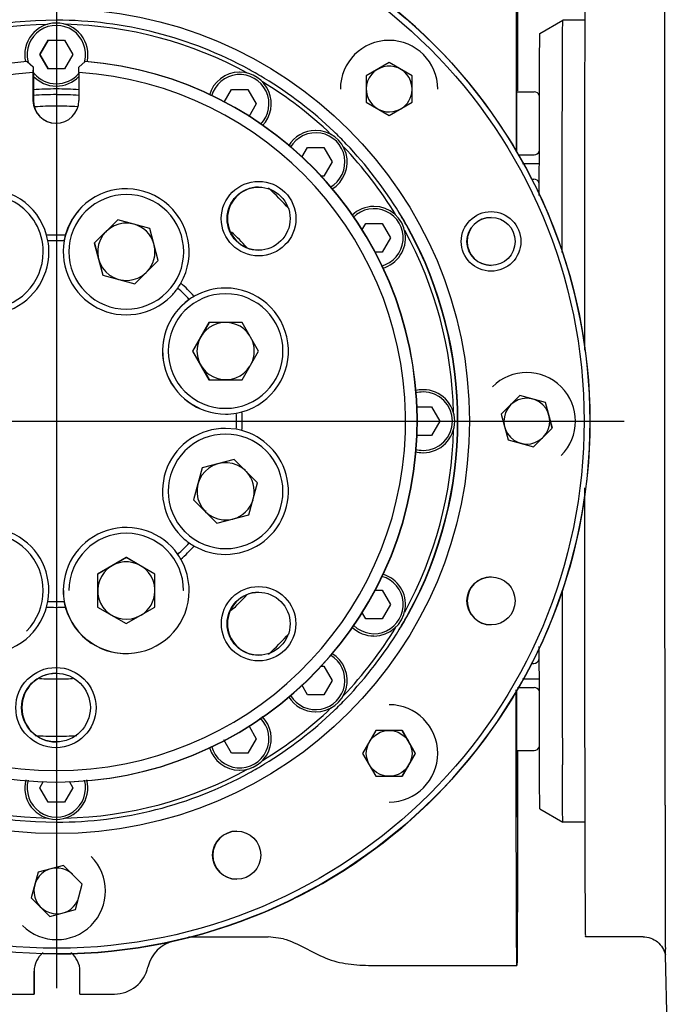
# Model space of a CAD drawing. Header units: millimetres. Extents: x 4086 to 10416, y 123 to 1549.
# Tile 44 of 256: x 6712 to 6727, y 975 to 996. Entities that reach past the tile are written whole.
import ezdxf

# ---------------------------------------------------------------- set-up
doc = ezdxf.new("R2010")
doc.units = ezdxf.units.MM
doc.layers.add('外形图', color=7, linetype='Continuous')
doc.layers.add('尺寸标注', color=7, linetype='Continuous')
doc.styles.add('思源黑', font='SourceHanSansCN-Normal.ttf')
doc.dimstyles.new('尺寸标注_1_4比例中六', dxfattribs={"dimtxt": 10, "dimasz": 8, "dimexe": 2, "dimexo": 1.5, "dimgap": 1, "dimtad": 1, "dimdec": 1, "dimlfac": 4, "dimdsep": 46, "dimtxsty": '思源黑', "dimcen": 0.09, "dimadec": 0, "dimazin": 0, "dimtp": 0.01, "dimtm": 0.01, "dimtfac": 1, "dimtdec": 1, "dimtofl": 0, "dimtmove": 0, "dimatfit": 3, "dimfxl": 1, "dimtolj": 1, "dimarcsym": 0})

# ---------------------------------------------------------------- blocks, each defined once
blk = doc.blocks.new('*D632')
at = {"layer": 'Defpoints', "color": 0}
for p in [(6771.931, 1036.088), (6771.931, 955.358), (6648.527, 890.762)]:
    blk.add_point(p, dxfattribs=at)
at = {"layer": '尺寸标注', "color": 0, "lineweight": -2}
for p, q in [((6648.527, 892.262), (6648.527, 1038.088)), ((6771.931, 956.858), (6771.931, 1038.088)), ((6656.527, 1036.088), (6763.931, 1036.088))]:
    blk.add_line(p, q, dxfattribs=at)
at = {"layer": '尺寸标注', "color": 0}
for points in [[(6656.527, 1037.422), (6656.527, 1034.755), (6648.527, 1036.088)], [(6763.931, 1034.755), (6763.931, 1037.422), (6771.931, 1036.088)]]:
    blk.add_solid(points, dxfattribs=at)
at = {"layer": '尺寸标注', "color": 0, "insert": (6718.245, 1042.273), "char_height": 10, "attachment_point": 5, "style": '思源黑'}
blk.add_mtext('\\A1;493.5', dxfattribs=at)
blk = doc.blocks.new('*D633')
at = {"layer": 'Defpoints', "color": 0}
for p in [(6787.961, 1067.745), (6648.528, 887.75), (6787.961, 754.658)]:
    blk.add_point(p, dxfattribs=at)
at = {"layer": '尺寸标注', "color": 0, "lineweight": -2}
for p, q in [((6648.528, 889.25), (6648.528, 1069.745)), ((6787.961, 756.158), (6787.961, 1069.745)), ((6656.528, 1067.745), (6779.961, 1067.745))]:
    blk.add_line(p, q, dxfattribs=at)
at = {"layer": '尺寸标注', "color": 0}
for points in [[(6656.528, 1069.078), (6656.528, 1066.412), (6648.528, 1067.745)], [(6779.961, 1066.412), (6779.961, 1069.078), (6787.961, 1067.745)]]:
    blk.add_solid(points, dxfattribs=at)
at = {"layer": '尺寸标注', "color": 0, "insert": (6718.245, 1073.93), "char_height": 10, "attachment_point": 5, "style": '思源黑'}
blk.add_mtext('\\A1;557.3', dxfattribs=at)

msp = doc.modelspace()

# ---------------------------------------------------------------- linework, layer by layer
at = {"layer": '外形图', "color": 7}
for p, q in [((6713.177, 975.132), (6713.177, 999.882)), ((6700.802, 987.507), (6725.552, 987.507))]:
    msp.add_line(p, q, dxfattribs=at)
at = {"layer": '外形图', "color": 7, "linetype": 'Continuous'}
for p, q in [((6713.166, 996.257), (6713.16, 996.257)), ((6723.71, 995.968), (6724.21, 996.257)), ((6724.698, 996.257), (6724.21, 996.257)), ((6712.804, 995.507), (6712.984, 995.82)), ((6712.985, 995.82), (6712.805, 995.507)), ((6712.984, 995.82), (6713.345, 995.82)), ((6713.345, 995.82), (6713.526, 995.507)), ((6712.984, 995.195), (6712.804, 995.507)), ((6712.804, 995.507), (6712.805, 995.507)), ((6712.805, 995.507), (6712.985, 995.195)), ((6713.526, 995.507), (6713.345, 995.195)), ((6712.522, 995.357), (6712.657, 995.232)), ((6712.522, 995.357), (6712.529, 995.357)), ((6712.664, 995.232), (6712.529, 995.357)), ((6712.657, 995.232), (6712.656, 995.116)), ((6712.657, 995.232), (6712.664, 995.232)), ((6712.664, 995.116), (6712.664, 995.232)), ((6713.656, 995.116), (6713.657, 995.232)), ((6713.657, 995.232), (6713.792, 995.357)), ((6713.799, 995.357), (6713.792, 995.357)), ((6720.422, 995.332), (6719.922, 995.044)), ((6720.424, 995.332), (6719.924, 995.044)), ((6720.922, 995.044), (6720.422, 995.332)), ((6720.422, 995.332), (6720.424, 995.332)), ((6720.923, 995.044), (6720.424, 995.332)), ((6712.656, 995.116), (6712.656, 994.507)), ((6712.664, 995.116), (6712.664, 994.507)), ((6713.345, 995.195), (6712.984, 995.195)), ((6713.656, 995.116), (6713.656, 994.507)), ((6719.922, 995.044), (6719.922, 994.466)), ((6720.922, 994.466), (6720.922, 995.044)), ((6716.825, 994.472), (6716.984, 994.748)), ((6716.984, 994.748), (6717.345, 994.748)), ((6717.345, 994.748), (6717.526, 994.435)), ((6719.921, 994.755), (6719.912, 994.755)), ((6721.487, 994.755), (6721.485, 994.755)), ((6723.205, 994.695), (6723.585, 994.695)), ((6717.526, 994.435), (6717.36, 994.149)), ((6719.922, 994.466), (6720.422, 994.178)), ((6720.422, 994.178), (6720.922, 994.466)), ((6718.519, 993.265), (6718.641, 993.477)), ((6718.641, 993.477), (6719.002, 993.477)), ((6719.002, 993.477), (6719.182, 993.164)), ((6723.234, 993.32), (6723.585, 993.32)), ((6719.182, 993.164), (6719.002, 992.852)), ((6723.334, 993.132), (6723.699, 993.132)), ((6719.002, 992.852), (6718.925, 992.852)), ((6723.53, 992.791), (6723.577, 992.791)), ((6714.503, 991.9), (6713.993, 991.389)), ((6715.201, 991.713), (6714.503, 991.9)), ((6719.828, 991.673), (6719.913, 991.82)), ((6719.913, 991.82), (6720.273, 991.82)), ((6720.273, 991.82), (6720.454, 991.507)), ((6714.266, 991.636), (6714.26, 991.636)), ((6715.387, 991.016), (6715.201, 991.713)), ((6713.157, 991.445), (6712.98, 991.441)), ((6713.333, 991.441), (6713.157, 991.445)), ((6713.336, 991.441), (6713.333, 991.441)), ((6713.993, 991.389), (6714.18, 990.692)), ((6713.995, 991.389), (6714.182, 990.692)), ((6720.454, 991.507), (6720.273, 991.195)), ((6712.881, 991.203), (6712.879, 991.203)), ((6720.273, 991.195), (6720.108, 991.195)), ((6714.877, 990.506), (6715.387, 991.016)), ((6714.18, 990.692), (6714.182, 990.692)), ((6714.18, 990.692), (6714.877, 990.506)), ((6714.182, 990.692), (6714.53, 990.599)), ((6715.577, 990.319), (6715.574, 990.319)), ((6716.858, 990.288), (6716.855, 990.288)), ((6716.065, 990.164), (6716.063, 990.164)), ((6716.494, 989.663), (6716.133, 989.038)), ((6716.495, 989.662), (6716.135, 989.038)), ((6717.216, 989.663), (6716.494, 989.663)), ((6717.577, 989.038), (6717.216, 989.663)), ((6716.133, 989.038), (6716.494, 988.413)), ((6716.133, 989.038), (6716.135, 989.038)), ((6716.135, 989.038), (6716.495, 988.414)), ((6717.216, 988.413), (6717.577, 989.038)), ((6716.494, 988.413), (6717.216, 988.413)), ((6723.275, 988.065), (6722.867, 987.657)), ((6723.833, 987.915), (6723.275, 988.065)), ((6723.834, 987.915), (6723.276, 988.065)), ((6723.982, 987.358), (6723.833, 987.915)), ((6723.833, 987.915), (6723.834, 987.915)), ((6723.983, 987.358), (6723.834, 987.915)), ((6716.858, 987.788), (6716.855, 987.788)), ((6721.014, 987.82), (6721.345, 987.82)), ((6721.345, 987.82), (6721.526, 987.507)), ((6723.073, 987.87), (6723.064, 987.87)), ((6721.526, 987.507), (6721.345, 987.195)), ((6722.867, 987.657), (6723.016, 987.099)), ((6717.093, 987.331), (6716.855, 987.351)), ((6723.574, 986.949), (6723.982, 987.358)), ((6721.345, 987.195), (6721.032, 987.195)), ((6723.016, 987.099), (6723.574, 986.949)), ((6717.742, 986.86), (6717.739, 986.86)), ((6717.042, 986.674), (6716.345, 986.487)), ((6717.552, 986.163), (6717.042, 986.674)), ((6724.178, 986.756), (6724.176, 986.756)), ((6724.177, 986.755), (6724.178, 986.756)), ((6716.345, 986.487), (6716.158, 985.79)), ((6716.346, 986.487), (6716.16, 985.79)), ((6716.345, 986.487), (6716.346, 986.487)), ((6716.695, 986.58), (6716.346, 986.487)), ((6717.365, 985.466), (6717.552, 986.163)), ((6716.158, 985.79), (6716.668, 985.279)), ((6716.431, 985.543), (6716.425, 985.543)), ((6716.668, 985.279), (6717.365, 985.466)), ((6716.065, 984.851), (6716.063, 984.851)), ((6714.69, 984.533), (6714.065, 984.172)), ((6714.692, 984.533), (6714.067, 984.172)), ((6715.315, 984.172), (6714.69, 984.533)), ((6714.69, 984.533), (6714.692, 984.533)), ((6715.004, 984.353), (6714.692, 984.533)), ((6714.065, 984.172), (6714.065, 983.451)), ((6715.315, 983.451), (6715.315, 984.172)), ((6714.087, 983.812), (6714.08, 983.812)), ((6715.943, 983.812), (6715.94, 983.812)), ((6720.107, 983.82), (6720.273, 983.82)), ((6720.273, 983.82), (6720.454, 983.507)), ((6712.98, 983.574), (6713.157, 983.57)), ((6713.157, 983.57), (6713.333, 983.574)), ((6713.336, 983.574), (6713.333, 983.574)), ((6714.065, 983.451), (6714.69, 983.09)), ((6714.69, 983.09), (6715.315, 983.451)), ((6720.454, 983.507), (6720.273, 983.195)), ((6719.913, 983.195), (6719.828, 983.34)), ((6720.273, 983.195), (6719.913, 983.195)), ((6712.515, 982.928), (6712.513, 982.928)), ((6712.514, 982.926), (6712.515, 982.928)), ((6718.94, 982.163), (6719.002, 982.163)), ((6719.002, 982.163), (6719.182, 981.85)), ((6723.539, 982.223), (6723.577, 982.223)), ((6718.641, 981.538), (6718.516, 981.755)), ((6719.182, 981.85), (6719.002, 981.538)), ((6723.221, 981.695), (6723.585, 981.695)), ((6723.335, 981.882), (6723.699, 981.882)), ((6719.002, 981.538), (6718.641, 981.538)), ((6720.424, 981.322), (6720.422, 981.322)), ((6717.368, 980.852), (6717.526, 980.579)), ((6720.133, 980.759), (6719.845, 980.259)), ((6720.711, 980.759), (6720.133, 980.759)), ((6721, 980.259), (6720.711, 980.759)), ((6721.001, 980.259), (6720.712, 980.759)), ((6716.984, 980.266), (6716.819, 980.553)), ((6717.526, 980.579), (6717.345, 980.266)), ((6717.345, 980.266), (6716.984, 980.266)), ((6719.845, 980.259), (6720.133, 979.759)), ((6720.711, 979.759), (6721, 980.259)), ((6720.712, 979.759), (6721.001, 980.259)), ((6721, 980.259), (6721.001, 980.259)), ((6723.205, 980.32), (6723.585, 980.32)), ((6724.202, 979.982), (6724.202, 980.005)), ((6720.133, 979.759), (6720.711, 979.759)), ((6712.804, 979.507), (6712.887, 979.651)), ((6713.442, 979.652), (6713.526, 979.507)), ((6712.984, 979.195), (6712.804, 979.507)), ((6713.526, 979.507), (6713.345, 979.195)), ((6713.345, 979.195), (6712.984, 979.195)), ((6720.424, 979.197), (6720.422, 979.197)), ((6726.441, 979.128), (6726.441, 979.127)), ((6723.21, 978.882), (6723.199, 978.871)), ((6723.71, 979.046), (6724.21, 978.757)), ((6713.16, 978.757), (6713.166, 978.757)), ((6724.698, 978.757), (6724.21, 978.757)), ((6713.324, 977.815), (6712.766, 977.665)), ((6713.732, 977.407), (6713.324, 977.815)), ((6713.928, 978.008), (6713.926, 978.008)), ((6713.928, 978.008), (6713.927, 978.009)), ((6712.766, 977.665), (6712.617, 977.108)), ((6713.583, 976.849), (6713.732, 977.407)), ((6712.617, 977.108), (6713.025, 976.699)), ((6713.584, 976.849), (6713.659, 977.128)), ((6712.823, 976.895), (6712.814, 976.895)), ((6713.025, 976.699), (6713.583, 976.849)), ((6713.026, 976.699), (6713.584, 976.849)), ((6713.583, 976.849), (6713.584, 976.849)), ((6716.047, 976.257), (6717.784, 976.257)), ((6718.117, 976.212), (6717.784, 976.257)), ((6725.96, 976.257), (6724.71, 976.257)), ((6726.446, 976.066), (6726.447, 975.985)), ((6712.681, 975.007), (6712.681, 975.507)), ((6713.681, 975.007), (6713.681, 975.507)), ((6720.035, 975.632), (6723.21, 975.632)), ((6711.931, 975.007), (6712.681, 975.007)), ((6713.681, 975.007), (6714.431, 975.007))]:
    msp.add_line(p, q, dxfattribs=at)
msp.add_lwpolyline([(6726.441, 979.127), (6726.441, 978.415), (6726.442, 977.663), (6726.443, 977.053), (6726.444, 976.59), (6726.445, 976.264), (6726.446, 976.066)], dxfattribs=at)
for centre, radius in [((6713.177, 987.507), 11.625), ((6713.176, 987.507), 11.5), ((6713.175, 987.507), 9), ((6717.576, 991.927), 0.813), ((6717.576, 991.927), 0.688), ((6722.646, 991.43), 0.65), ((6722.646, 991.43), 0.525), ((6722.646, 983.585), 0.525), ((6717.576, 983.088), 0.812), ((6717.576, 983.088), 0.687), ((6713.156, 981.257), 0.875), ((6713.157, 981.257), 0.75), ((6720.424, 980.259), 0.5), ((6717.099, 978.037), 0.525)]:
    msp.add_circle(centre, radius, dxfattribs=at)
for centre, radius, start, end in [((6713.181, 987.507), 11.625, 270.0001, 89.9999), ((6713.181, 987.507), 11.625, 284.0874, 89.9999), ((6713.166, 987.507), 8.75, 90.0396, 269.9604), ((6713.166, 987.507), 8.662, 91.2645, 117.7026), ((6713.165, 995.507), 0.688, 90.5481, 192.9823), ((6713.165, 995.507), 0.637, 346.7372, 193.0573), ((6713.165, 995.514), 0.68, 90.0001, 90.5528), ((6713.165, 995.507), 0.688, 346.921, 89.999), ((6713.166, 987.507), 8.75, 61.2555, 90.0001), ((6713.166, 987.507), 8.663, 61.2645, 88.7355), ((6720.422, 994.755), 1.062, 360, 180), ((6713.157, 987.507), 7.875, 94.6257, 85.3743), ((6713.167, 995.508), 0.64, 193.0667, 196.4825), ((6713.164, 987.507), 7.875, 270.0001, 85.3743), ((6713.163, 995.508), 0.639, 344.5565, 346.7276), ((6720.424, 994.755), 0.5, 2.0719, 298.9643), ((6713.156, 987.507), 7.625, 93.7599, 86.24), ((6713.165, 995.507), 0.687, 223.0389, 269.453), ((6713.163, 995.505), 0.635, 218.0315, 220.5949), ((6713.165, 995.507), 0.637, 220.5935, 319.0109), ((6713.165, 995.507), 0.688, 270.0002, 315.7458), ((6713.167, 995.505), 0.634, 319.0087, 320.7474), ((6717.165, 994.435), 0.688, 90.55, 164.5191), ((6717.165, 994.435), 0.637, 314.993, 165.3221), ((6717.165, 994.442), 0.68, 90.0001, 90.5528), ((6717.165, 994.435), 0.688, 315.9745, 89.9988), ((6713.162, 987.5), 8.758, 58.7469, 61.2546), ((6713.165, 995.5), 0.68, 269.4472, 269.9999), ((6713.15, 987.487), 8.688, 46.2828, 58.7171), ((6713.151, 987.488), 8.775, 46.2523, 58.7285), ((6713.165, 987.507), 7.25, 90.0024, 93.9714), ((6713.165, 987.508), 7.125, 90.0027, 94.041), ((6713.164, 987.507), 7.25, 86.0978, 89.9976), ((6713.164, 987.508), 7.124, 86.0256, 89.9974), ((6720.424, 994.755), 0.5, 301.0357, 357.9281), ((6723.585, 994.57), 0.125, 20.4916, 90), ((6713.156, 994.507), 0.5, 180, 0), ((6713.164, 994.507), 0.5, 180, 269.1135), ((6713.165, 987.508), 6.874, 90.0026, 93.9322), ((6713.164, 987.509), 6.874, 86.1345, 89.9975), ((6718.822, 993.164), 0.687, 90.547, 149.5632), ((6718.822, 993.164), 0.637, 299.6876, 150.4406), ((6718.822, 993.171), 0.68, 90.0001, 90.5528), ((6718.822, 993.164), 0.687, 300.608, 89.9994), ((6713.164, 987.506), 8.752, 43.7288, 46.2329), ((6713.146, 987.492), 8.688, 31.2828, 43.7171), ((6713.144, 987.49), 8.777, 31.3105, 43.7106), ((6723.585, 993.445), 0.125, 269.9996, 336.9681), ((6723.577, 992.666), 0.125, 13.7735, 89.9994), ((6711.626, 991.203), 1.375, 15.2581, 180), ((6711.631, 991.203), 1.25, 359.9999, 180.0001), ((6714.687, 991.203), 1.375, 330.258, 135), ((6714.693, 991.203), 1.25, 315, 135), ((6717.584, 991.927), 0.688, 90.6283, 269.3717), ((6713.165, 987.508), 6.874, 42.3977, 47.7152), ((6714.693, 991.203), 1.375, 134.9992, 170.0986), ((6714.69, 991.203), 1.25, 135, 314.9999), ((6720.093, 991.507), 0.687, 90.547, 134.4237), ((6720.093, 991.507), 0.637, 284.5902, 135.3527), ((6720.093, 991.514), 0.68, 90.0001, 90.5528), ((6720.093, 991.507), 0.688, 285.4249, 89.9991), ((6713.174, 987.511), 8.741, 28.7087, 31.2922), ((6713.179, 987.511), 8.741, 28.7242, 31.3123), ((6714.692, 991.203), 0.625, 75.5117, 313.602), ((6714.692, 991.203), 0.625, 16.912, 74.4883), ((6722.65, 991.43), 0.525, 90.0011, 269.9989), ((6713.156, 987.505), 4.065, 87.1207, 92.8793), ((6711.624, 991.2), 1.377, 10.0678, 15.3507), ((6714.687, 991.205), 1.374, 164.8382, 170.1279), ((6713.163, 987.506), 5.627, 42.3828, 47.1914), ((6713.166, 987.507), 8.663, 1.2645, 28.7354), ((6713.166, 987.507), 8.75, 331.2902, 28.7098), ((6713.172, 987.507), 8.75, 331.2748, 28.7252), ((6713.171, 987.507), 8.75, 331.2755, 28.7245), ((6713.174, 987.507), 8.75, 331.2671, 28.7329), ((6711.626, 991.202), 1.378, 0.0094, 9.9592), ((6714.69, 991.203), 1.375, 170.0314, 315.0004), ((6714.692, 991.203), 0.625, 316.3981, 13.0881), ((6711.629, 991.203), 1.25, 180, 0), ((6711.628, 991.203), 1.375, 215.0326, 0), ((6714.687, 991.2), 1.374, 325.0515, 330.3414), ((6713.155, 987.505), 4.065, 42.1206, 47.8793), ((6716.855, 989.038), 1.25, 90.0001, 269.9999), ((6714.688, 991.204), 1.378, 315.0095, 324.9592), ((6713.155, 987.506), 3.939, 42.4322, 47.5677), ((6716.852, 989.038), 1.375, 285.258, 89.9997), ((6716.858, 989.038), 1.25, 270.0001, 89.9999), ((6716.855, 989.038), 1.375, 125.0317, 269.9996), ((6716.858, 989.038), 1.375, 125.2391, 269.8741), ((6716.851, 989.041), 1.372, 119.7923, 125.0871), ((6716.857, 989.038), 0.625, 31.7139, 328.2861), ((6716.857, 989.038), 0.625, 331.714, 28.286), ((6723.425, 987.507), 1.062, 315, 134.9999), ((6721.165, 987.504), 0.691, 90.5811, 103.5629), ((6721.165, 987.504), 0.641, 90.0436, 104.5145), ((6721.165, 987.514), 0.68, 90.0001, 90.5528), ((6721.165, 987.507), 0.688, 270.0001, 89.9999), ((6721.165, 987.507), 0.638, 270.0015, 89.9985), ((6723.426, 987.507), 0.5, 316.4643, 313.5358), ((6716.852, 989.034), 1.371, 279.9873, 285.2821), ((6713.154, 987.507), 4.065, 357.1207, 2.8793), ((6716.854, 989.04), 1.378, 270.0094, 279.9592), ((6713.155, 987.507), 3.939, 357.4322, 2.5678), ((6716.855, 985.976), 1.375, 90.0002, 224.9997), ((6716.852, 985.98), 1.371, 74.7179, 80.0127), ((6713.166, 987.507), 8.663, 331.2646, 358.7355), ((6716.855, 985.976), 1.25, 45.0001, 225), ((6716.858, 985.976), 1.25, 225, 45), ((6716.852, 985.976), 1.375, 270, 45), ((6721.165, 987.511), 0.691, 255.6388, 269.4172), ((6721.165, 987.511), 0.641, 254.9957, 269.9546), ((6721.165, 987.5), 0.68, 269.4472, 269.9999), ((6716.857, 985.976), 0.625, 46.398, 284.4883), ((6716.857, 985.976), 0.625, 346.9119, 43.6019), ((6716.857, 985.976), 0.625, 285.5117, 343.088), ((6711.628, 983.812), 1.375, 350.0314, 135.0004), ((6714.69, 983.812), 1.375, 35.0326, 180), ((6711.629, 983.812), 1.25, 315, 134.9999), ((6714.69, 983.812), 1.25, 360, 180), ((6716.856, 985.978), 1.378, 225.0094, 234.9592), ((6713.155, 987.509), 3.939, 312.4323, 317.5678), ((6713.155, 987.509), 4.065, 312.1207, 317.8794), ((6716.851, 985.973), 1.372, 234.9129, 240.2077), ((6711.626, 983.812), 1.375, 150.258, 315), ((6714.687, 983.814), 1.374, 29.6586, 34.9485), ((6714.692, 983.812), 0.625, 1.9781, 299.0111), ((6720.093, 983.507), 0.637, 226.0642, 74.2197), ((6720.093, 983.507), 0.688, 270.001, 73.7601), ((6722.651, 983.585), 0.525, 90.4685, 269.5316), ((6714.692, 983.812), 1.378, 180.0094, 189.9592), ((6714.697, 983.812), 1.379, 180.0178, 189.9581), ((6714.687, 983.812), 1.375, 195.2581, 0), ((6714.692, 983.812), 0.625, 300.9889, 358.0219), ((6717.584, 983.088), 0.687, 90.6339, 269.3661), ((6713.163, 987.509), 5.627, 312.7271, 317.6647), ((8414.25, 984.559), 1690.054, 180.02659, 180.154389), ((6711.624, 983.814), 1.377, 344.6493, 349.9322), ((6713.156, 987.51), 4.065, 267.1207, 272.8793), ((6714.687, 983.809), 1.374, 189.8721, 195.1618), ((6714.693, 983.812), 1.375, 189.969, 269.7666), ((6713.174, 987.503), 8.741, 328.7078, 331.2913), ((6713.179, 987.503), 8.741, 328.6877, 331.2758), ((6713.146, 987.523), 8.688, 316.2829, 328.7172), ((6713.144, 987.524), 8.777, 316.2894, 328.6895), ((6720.093, 983.507), 0.687, 226.5143, 269.4532), ((6713.165, 987.507), 6.874, 312.2939, 317.5986), ((6720.093, 983.5), 0.68, 269.4472, 269.9999), ((6718.822, 981.85), 0.637, 210.7464, 59.8143), ((6718.822, 981.85), 0.687, 270.0006, 59.2048), ((6723.577, 982.348), 0.125, 270.0007, 346.3767), ((6713.164, 981.257), 0.75, 90.5759, 269.4241), ((6713.165, 987.504), 5.622, 266.2943, 269.9976), ((6713.164, 987.504), 5.622, 270.0024, 273.6318), ((6723.585, 981.57), 0.125, 23.6797, 89.9997), ((6718.822, 981.85), 0.687, 211.7863, 269.4533), ((6713.164, 987.509), 8.752, 313.7671, 316.2712), ((6713.15, 987.528), 8.688, 301.2829, 313.7172), ((6720.422, 980.259), 1.062, 270.0001, 89.9999), ((6717.165, 980.579), 0.637, 195.1692, 45.2104), ((6717.165, 980.579), 0.688, 270.0012, 44.4666), ((6713.151, 987.527), 8.775, 301.2715, 313.7477), ((6718.822, 981.843), 0.68, 269.4472, 269.9999), ((6713.165, 987.506), 6.873, 266.17, 269.9976), ((6713.164, 987.505), 6.873, 270.0024, 273.7572), ((6717.165, 980.579), 0.688, 196.1978, 269.45), ((6723.585, 980.445), 0.125, 269.9998, 340.0263), ((6713.162, 987.514), 8.758, 298.7454, 301.2531), ((6713.166, 987.507), 8.662, 242.2974, 268.7355), ((6713.166, 987.507), 8.75, 269.9999, 298.7445), ((6713.166, 987.507), 8.663, 271.2645, 298.7355), ((6717.165, 980.572), 0.68, 269.4472, 269.9999), ((6713.165, 979.507), 0.688, 165.5982, 269.4517), ((6713.165, 979.507), 0.637, 164.6693, 15.3886), ((6713.165, 979.507), 0.688, 270.0012, 14.4531), ((6713.165, 979.5), 0.68, 269.4472, 269.9999), ((6717.103, 978.037), 0.525, 90.4685, 269.5316), ((6713.175, 977.257), 1.062, 225.0001, 45), ((6713.176, 977.257), 0.5, 46.4642, 344.9999), ((6715.896, 975.434), 0.75, 102.672, 167.5426), ((6713.181, 975.507), 0.5, 127.4567, 180.0001), ((6713.181, 975.507), 0.5, 359.9999, 52.5883), ((6714.431, 975.757), 0.75, 270, 347.5426)]:
    msp.add_arc(centre, radius, start, end, dxfattribs=at)
for points, knots in [([(6723.209, 999.372), (6723.202, 999.205), (6723.207, 998.631), (6723.196, 997.438), (6723.196, 995.615), (6723.193, 994.199), (6723.192, 993.404)], [0, 0, 0, 0, 1583.745705, 5444.434638, 11337.745662, 18890.67074, 18890.67074, 18890.67074, 18890.67074]), ([(6726.438, 995.44), (6726.438, 995.864), (6726.439, 997.126), (6726.437, 998.389), (6726.443, 999.227)], [0, 0, 0, 0, 3549.729515, 10559.076432, 10559.076432, 10559.076432, 10559.076432]), ([(6724.691, 989.06), (6724.691, 990.292), (6724.694, 992.548), (6724.691, 995.497), (6724.708, 997.493), (6724.698, 998.466), (6724.709, 998.746)], [0, 0, 0, 0, 7162.734796, 13113.15295, 17142.129597, 18769.493026, 18769.493026, 18769.493026, 18769.493026]), ([(6723.213, 998.095), (6723.215, 997.945), (6723.221, 996.818), (6723.222, 995.691), (6723.224, 994.714)], [0, 0, 0, 0, 1418.916017, 10636.042789, 10636.042789, 10636.042789, 10636.042789]), ([(6723.208, 996.59), (6723.208, 996.52), (6723.208, 996.315), (6723.208, 996.11), (6723.207, 995.976)], [0, 0, 0, 0, 3657.450179, 10614.929942, 10614.929942, 10614.929942, 10614.929942]), ([(6723.213, 995.976), (6723.213, 996.002), (6723.212, 996.206), (6723.212, 996.411), (6723.212, 996.59)], [0, 0, 0, 0, 1317.238227, 10609.430977, 10609.430977, 10609.430977, 10609.430977]), ([(6724.202, 995.026), (6724.203, 995.121), (6724.203, 995.297), (6724.204, 995.545), (6724.205, 995.756), (6724.206, 995.93), (6724.207, 996.052), (6724.208, 996.13), (6724.208, 996.174), (6724.209, 996.209), (6724.208, 996.234), (6724.211, 996.247), (6724.209, 996.256), (6724.21, 996.257)], [0, 0, 0, 0, 10791.449635, 20246.490779, 28323.95001, 34986.491565, 40205.259608, 42265.469107, 43956.052538, 45275.578357, 46222.729448, 46796.237996, 46995.588408, 46995.588408, 46995.588408, 46995.588408]), ([(6723.207, 995.976), (6723.206, 995.856), (6723.202, 994.994), (6723.2, 994.132), (6723.199, 993.391)], [0, 0, 0, 0, 1477.791335, 10596.5509, 10596.5509, 10596.5509, 10596.5509]), ([(6723.218, 994.717), (6723.218, 994.86), (6723.217, 995.279), (6723.215, 995.699), (6723.213, 995.976)], [0, 0, 0, 0, 3593.215652, 10592.728489, 10592.728489, 10592.728489, 10592.728489]), ([(6723.701, 994.023), (6723.701, 994.17), (6723.702, 994.447), (6723.703, 994.836), (6723.704, 995.169), (6723.705, 995.446), (6723.706, 995.64), (6723.707, 995.765), (6723.707, 995.836), (6723.709, 995.891), (6723.707, 995.932), (6723.712, 995.953), (6723.708, 995.967), (6723.71, 995.968)], [0, 0, 0, 0, 10665.105317, 20076.861995, 28165.683523, 34870.962943, 40142.632268, 42228.378682, 43941.946738, 45279.795924, 46239.910039, 46820.574271, 47020.540314, 47020.540314, 47020.540314, 47020.540314]), ([(6726.441, 979.128), (6726.44, 980.48), (6726.439, 985.917), (6726.438, 991.354), (6726.438, 995.44)], [0, 0, 0, 0, 2570.067787, 10336.597512, 10336.597512, 10336.597512, 10336.597512]), ([(6723.21, 995.257), (6723.213, 995.257), (6723.207, 995.239), (6723.214, 995.22), (6723.211, 995.173), (6723.213, 995.115), (6723.213, 995.038), (6723.214, 994.904), (6723.215, 994.794), (6723.215, 994.716)], [0, 0, 0, 0, 486.046632, 1938.255277, 4353.759165, 7728.74991, 12055.329517, 17322.923803, 30636.05891, 30636.05891, 30636.05891, 30636.05891]), ([(6724.196, 991.187), (6724.197, 991.569), (6724.198, 992.849), (6724.2, 994.128), (6724.202, 995.026)], [0, 0, 0, 0, 3138.303356, 10523.162558, 10523.162558, 10523.162558, 10523.162558]), ([(6723.698, 992.43), (6723.698, 992.575), (6723.699, 993.106), (6723.7, 993.637), (6723.701, 994.023)], [0, 0, 0, 0, 2866.430617, 10537.57618, 10537.57618, 10537.57618, 10537.57618]), ([(6724.71, 976.257), (6724.706, 976.257), (6724.713, 976.282), (6724.705, 976.307), (6724.709, 976.369), (6724.705, 976.487), (6724.705, 976.695), (6724.703, 977.007), (6724.701, 977.406), (6724.7, 977.886), (6724.698, 978.444), (6724.697, 979.33), (6724.694, 980.594), (6724.693, 982.269), (6724.691, 984.112), (6724.691, 985.392), (6724.691, 986.05)], [0, 0, 0, 0, 67.337383, 268.424104, 602.783168, 1069.846048, 2398.822296, 4243.829471, 6590.535912, 9419.486943, 12708.003758, 16429.374727, 25046.70056, 34992.670969, 45945.512124, 57550.879317, 57550.879317, 57550.879317, 57550.879317]), ([(6723.701, 981.001), (6723.7, 981.121), (6723.699, 981.652), (6723.699, 982.184), (6723.698, 982.594)], [0, 0, 0, 0, 2340.515785, 10309.316986, 10309.316986, 10309.316986, 10309.316986]), ([(6723.196, 978.869), (6723.195, 979.08), (6723.194, 980.005), (6723.193, 980.93), (6723.192, 981.645)], [0, 0, 0, 0, 2338.965134, 10288.671508, 10288.671508, 10288.671508, 10288.671508]), ([(6723.199, 981.642), (6723.199, 981.435), (6723.2, 981.045), (6723.201, 980.496), (6723.203, 980.022), (6723.204, 979.627), (6723.205, 979.349), (6723.206, 979.171), (6723.207, 979.068), (6723.209, 978.993), (6723.206, 978.928), (6723.212, 978.91), (6723.208, 978.88), (6723.21, 978.882)], [0, 0, 0, 0, 10272.946271, 19403.965277, 27296.592858, 33866.94023, 39044.805107, 41094.20066, 42775.863232, 44085.561555, 45020.175516, 45576.72753, 45754.10797, 45754.10797, 45754.10797, 45754.10797]), ([(6723.71, 979.046), (6723.708, 979.047), (6723.712, 979.061), (6723.707, 979.082), (6723.709, 979.124), (6723.707, 979.179), (6723.707, 979.25), (6723.706, 979.376), (6723.705, 979.571), (6723.704, 979.849), (6723.703, 980.184), (6723.702, 980.575), (6723.701, 980.853), (6723.701, 981.001)], [0, 0, 0, 0, 194.062847, 756.750803, 1687.727296, 2985.245583, 4646.511812, 6668.683484, 11780.212401, 18281.062499, 26122.644773, 35246.542325, 45583.871073, 45583.871073, 45583.871073, 45583.871073]), ([(6723.21, 978.882), (6723.212, 978.884), (6723.209, 978.893), (6723.212, 978.909), (6723.211, 978.939), (6723.213, 979), (6723.213, 979.105), (6723.215, 979.263), (6723.216, 979.465), (6723.217, 979.818), (6723.218, 980.104), (6723.218, 980.308)], [0, 0, 0, 0, 165.394129, 631.022618, 1397.025998, 2462.149515, 5482.860217, 9678.415725, 15025.842956, 21497.389937, 37669.895521, 37669.895521, 37669.895521, 37669.895521]), ([(6723.215, 980.298), (6723.215, 980.22), (6723.214, 980.11), (6723.213, 979.976), (6723.213, 979.899), (6723.211, 979.841), (6723.214, 979.794), (6723.207, 979.775), (6723.213, 979.757), (6723.21, 979.757)], [0, 0, 0, 0, 12944.893849, 18066.786493, 22273.692908, 25555.331407, 27904.022455, 29316.06301, 29788.665609, 29788.665609, 29788.665609, 29788.665609]), ([(6723.224, 980.301), (6723.224, 980.172), (6723.223, 979.692), (6723.222, 979.212), (6723.221, 978.863)], [0, 0, 0, 0, 2781.243984, 10287.681143, 10287.681143, 10287.681143, 10287.681143]), ([(6724.21, 978.757), (6724.209, 978.758), (6724.211, 978.767), (6724.208, 978.78), (6724.209, 978.806), (6724.208, 978.839), (6724.208, 978.884), (6724.207, 978.961), (6724.206, 979.083), (6724.205, 979.256), (6724.204, 979.466), (6724.203, 979.712), (6724.203, 979.888), (6724.202, 979.982)], [0, 0, 0, 0, 193.330287, 748.193521, 1664.636385, 2942.137996, 4579.03136, 6573.176354, 11624.584337, 18074.675064, 25893.673703, 35047.83408, 45495.107765, 45495.107765, 45495.107765, 45495.107765]), ([(6723.21, 975.632), (6723.209, 975.632), (6723.211, 975.639), (6723.208, 975.647), (6723.209, 975.665), (6723.208, 975.699), (6723.207, 975.76), (6723.206, 975.852), (6723.205, 975.971), (6723.204, 976.115), (6723.203, 976.285), (6723.202, 976.561), (6723.2, 976.966), (6723.199, 977.522), (6723.197, 978.167), (6723.196, 978.626), (6723.196, 978.869)], [0, 0, 0, 0, 59.664889, 236.834683, 531.666346, 944.026287, 2120.650356, 3764.421226, 5871.221371, 8436.658519, 11455.055139, 14919.314052, 23154.554856, 33068.585165, 44572.937469, 57565.109227, 57565.109227, 57565.109227, 57565.109227]), ([(6723.224, 978.869), (6723.224, 978.626), (6723.223, 978.167), (6723.221, 977.522), (6723.22, 976.966), (6723.218, 976.561), (6723.217, 976.285), (6723.216, 976.115), (6723.215, 975.971), (6723.214, 975.852), (6723.213, 975.76), (6723.213, 975.699), (6723.211, 975.665), (6723.212, 975.647), (6723.21, 975.639), (6723.211, 975.632), (6723.21, 975.632)], [0, 0, 0, 0, 13032.611189, 24572.771947, 34517.660677, 42778.534506, 46253.576275, 49281.367966, 51854.790302, 53968.148074, 55617.035354, 56797.321778, 57210.965237, 57506.714593, 57684.435847, 57744.286448, 57744.286448, 57744.286448, 57744.286448]), ([(6723.221, 978.863), (6723.22, 978.512), (6723.22, 977.985), (6723.215, 977.284), (6723.215, 976.933), (6723.21, 976.757)], [0, 0, 0, 0, 6919.35982, 10379.029002, 13838.633534, 13838.633534, 13838.633534, 13838.633534]), ([(6718.117, 976.212), (6718.28, 976.167), (6718.587, 976.02), (6719.03, 975.77), (6719.528, 975.647), (6719.866, 975.632), (6720.035, 975.632)], [0, 0, 0, 0, 4569.18581, 9144.826784, 13710.505407, 18284.416567, 18284.416567, 18284.416567, 18284.416567]), ([(6725.96, 976.257), (6726.073, 976.257), (6726.302, 976.177), (6726.422, 975.97), (6726.448, 975.865)], [0, 0, 0, 0, 5158.299009, 10143.694741, 10143.694741, 10143.694741, 10143.694741]), ([(6726.493, 974.24), (6726.49, 974.342), (6726.472, 974.854), (6726.46, 975.366), (6726.451, 975.776)], [0, 0, 0, 0, 2020.196187, 10111.032695, 10111.032695, 10111.032695, 10111.032695]), ([(6712.686, 975.007), (6712.689, 975.007), (6712.682, 975.026), (6712.689, 975.045), (6712.686, 975.092), (6712.687, 975.149), (6712.687, 975.223), (6712.687, 975.343), (6712.687, 975.44), (6712.687, 975.507)], [0, 0, 0, 0, 536.218333, 2130.405245, 4745.660225, 8320.887824, 12769.343347, 17987.626024, 30226.710225, 30226.710225, 30226.710225, 30226.710225])]:
    msp.add_open_spline(points, degree=3, knots=knots, dxfattribs=at)
for points in [[(6713.715, 992.175), (6713.549, 992.009), (6713.423, 991.791), (6713.361, 991.565)], [(6716.852, 990.413), (6716.617, 990.413), (6716.374, 990.348), (6716.17, 990.232)], [(6717.824, 986.949), (6717.658, 987.115), (6717.441, 987.241), (6717.214, 987.303)], [(6716.17, 984.783), (6716.374, 984.666), (6716.617, 984.601), (6716.852, 984.601)], [(6716.062, 983.812), (6716.062, 984.047), (6715.998, 984.29), (6715.881, 984.494)], [(6712.598, 982.839), (6712.764, 983.006), (6712.89, 983.223), (6712.952, 983.45)], [(6726.451, 975.776), (6726.45, 975.849), (6726.448, 975.921), (6726.447, 975.994)]]:
    msp.add_open_spline(points, degree=3, dxfattribs=at)

# ---------------------------------------------------------------- dimensions: what is measured, and where the dimension line sits
at = {"layer": '尺寸标注', "color": 7}
dim = msp.add_linear_dim(base=(6787.961, 1067.745), p1=(6648.528, 887.75), p2=(6787.961, 754.658), text='557.3', dimstyle='尺寸标注_1_4比例中六', dxfattribs=at)
dim.commit()
dim.dimension.update_dxf_attribs({"geometry": '*D633', "text_midpoint": (6718.245, 1073.93)})
dim = msp.add_linear_dim(base=(6771.931, 1036.088), p1=(6648.527, 890.762), p2=(6771.931, 955.358), text='493.5', dimstyle='尺寸标注_1_4比例中六', dxfattribs=at)
dim.commit()
dim.dimension.update_dxf_attribs({"geometry": '*D632', "text_midpoint": (6718.245, 1036.088), "dimtype": 160})

doc.saveas('drawing.dxf')
